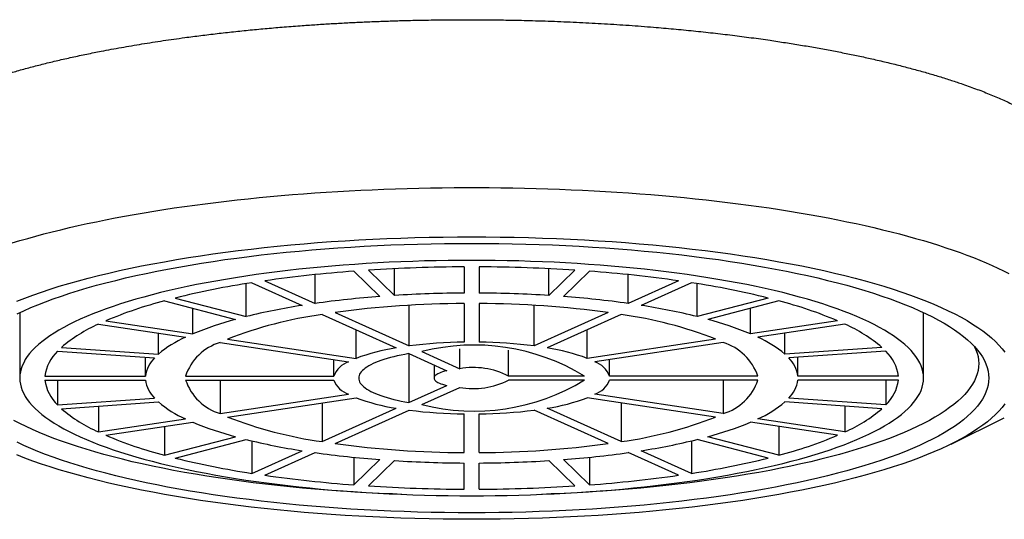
# Model space of a CAD drawing. Header units: millimetres. Extents: x 8 to 983, y 12 to 718.
# Tile 23 of 33: x 453 to 473, y 619 to 629. Entities that reach past the tile are written whole.
import ezdxf

# ---------------------------------------------------------------- set-up
doc = ezdxf.new("R2010")
doc.units = ezdxf.units.MM

msp = doc.modelspace()

# ---------------------------------------------------------------- linework, layer by layer
at = {"color": 7, "linetype": 'Continuous', "lineweight": 30}
for p, q in [((459.748, 624.061), (460.266, 623.558)), ((460.038, 624.081), (460.556, 623.578)), ((460.556, 623.578), (460.556, 624.111)), ((461.943, 624.147), (461.943, 623.626)), ((462.243, 624.147), (462.243, 623.626)), ((463.63, 623.578), (463.63, 624.111)), ((464.147, 624.081), (463.63, 623.578)), ((464.437, 624.061), (463.919, 623.558)), ((457.713, 623.831), (458.714, 623.379)), ((457.973, 623.87), (458.973, 623.418)), ((458.973, 623.418), (458.973, 623.993)), ((465.212, 623.418), (465.212, 623.993)), ((466.212, 623.87), (465.212, 623.418)), ((466.472, 623.831), (465.472, 623.379)), ((457.604, 623.157), (457.604, 623.813)), ((466.582, 623.157), (466.582, 623.813)), ((455.977, 623.471), (457.392, 623.102)), ((456.189, 623.526), (457.604, 623.157)), ((467.996, 623.526), (466.582, 623.157)), ((468.208, 623.471), (466.794, 623.102)), ((453.093, 623.238), (453.093, 621.933)), ((456.54, 622.813), (456.54, 623.324)), ((459.374, 623.238), (460.85, 622.572)), ((460.85, 622.572), (460.85, 623.382)), ((461.943, 623.417), (461.943, 622.648)), ((462.243, 623.417), (462.243, 622.648)), ((463.336, 622.572), (463.336, 623.382)), ((464.812, 623.238), (463.336, 622.572)), ((467.645, 622.813), (467.645, 623.324)), ((471.093, 621.933), (471.093, 623.238)), ((454.808, 623.074), (456.54, 622.813)), ((459.114, 623.199), (460.59, 622.533)), ((465.072, 623.199), (463.595, 622.533)), ((469.378, 623.074), (467.645, 622.813)), ((454.658, 623.006), (456.39, 622.745)), ((459.79, 622.324), (459.79, 622.894)), ((464.396, 622.324), (464.396, 622.894)), ((469.528, 623.006), (467.795, 622.745)), ((455.855, 622.409), (455.855, 622.826)), ((457.083, 622.641), (459.64, 622.257)), ((457.233, 622.709), (459.79, 622.324)), ((466.952, 622.709), (464.396, 622.324)), ((467.102, 622.641), (464.546, 622.257)), ((468.331, 622.409), (468.331, 622.826)), ((453.845, 622.468), (455.777, 622.333)), ((453.922, 622.544), (455.855, 622.409)), ((461.1, 622.459), (461.855, 622.118)), ((461.855, 622.118), (461.855, 622.516)), ((462.827, 621.972), (462.827, 622.487)), ((470.263, 622.544), (468.331, 622.409)), ((470.341, 622.468), (468.408, 622.333)), ((455.594, 621.972), (455.594, 622.346)), ((459.347, 621.972), (459.347, 622.301)), ((460.84, 622.42), (461.595, 622.079)), ((460.84, 622.42), (460.84, 621.446)), ((464.839, 621.972), (464.839, 622.301)), ((468.591, 621.972), (468.591, 622.346)), ((461.343, 622.193), (461.343, 621.933)), ((453.594, 621.972), (455.594, 621.972)), ((453.594, 621.894), (455.594, 621.894)), ((453.845, 621.894), (453.845, 621.398)), ((456.395, 621.972), (459.347, 621.972)), ((456.395, 621.894), (459.347, 621.894)), ((457.083, 621.894), (457.083, 621.224)), ((464.338, 621.972), (462.827, 621.972)), ((464.338, 621.894), (462.827, 621.894)), ((467.791, 621.972), (464.839, 621.972)), ((467.791, 621.894), (464.839, 621.894)), ((467.102, 621.894), (467.102, 621.224)), ((470.591, 621.972), (468.591, 621.972)), ((470.591, 621.894), (468.591, 621.894)), ((470.341, 621.894), (470.341, 621.398)), ((460.84, 621.446), (461.595, 621.787)), ((461.1, 621.407), (461.855, 621.748)), ((453.845, 621.398), (455.777, 621.532)), ((457.083, 621.224), (459.64, 621.609)), ((457.233, 621.157), (459.79, 621.541)), ((466.952, 621.157), (464.396, 621.541)), ((467.102, 621.224), (464.546, 621.609)), ((470.341, 621.398), (468.408, 621.532)), ((453.922, 621.322), (455.855, 621.457)), ((454.658, 621.373), (454.658, 620.86)), ((459.114, 621.44), (459.114, 620.667)), ((459.114, 620.667), (460.59, 621.333)), ((459.374, 620.628), (460.85, 621.294)), ((464.812, 620.628), (463.336, 621.294)), ((465.072, 620.667), (463.595, 621.333)), ((465.072, 621.44), (465.072, 620.667)), ((470.263, 621.322), (468.331, 621.457)), ((469.528, 621.373), (469.528, 620.86)), ((454.658, 620.86), (456.39, 621.12)), ((461.943, 620.448), (461.943, 621.218)), ((462.243, 620.448), (462.243, 621.218)), ((469.528, 620.86), (467.795, 621.12)), ((471.641, 620.618), (472.702, 621.141)), ((454.808, 620.792), (456.54, 621.053)), ((455.977, 620.968), (455.977, 620.395)), ((469.378, 620.792), (467.645, 621.053)), ((468.208, 620.968), (468.208, 620.395)), ((455.977, 620.395), (457.392, 620.763)), ((456.189, 620.34), (457.604, 620.708)), ((457.713, 620.682), (457.713, 620.035)), ((466.472, 620.682), (466.472, 620.035)), ((467.996, 620.34), (466.582, 620.708)), ((468.208, 620.395), (466.794, 620.763)), ((457.713, 620.035), (458.714, 620.486)), ((466.472, 620.035), (465.472, 620.486)), ((457.973, 619.996), (458.973, 620.447)), ((459.748, 620.354), (459.748, 619.804)), ((459.748, 619.804), (460.266, 620.308)), ((460.038, 619.784), (460.556, 620.288)), ((464.147, 619.784), (463.63, 620.288)), ((464.437, 619.804), (463.919, 620.308)), ((464.437, 620.354), (464.437, 619.804)), ((466.212, 619.996), (465.212, 620.447)), ((461.943, 619.719), (461.943, 620.24)), ((462.243, 619.719), (462.243, 620.24))]:
    msp.add_line(p, q, dxfattribs=at)
at = {"color": 7, "linetype": 'Continuous', "lineweight": 30, "flags": 128}
for points in [[(452.942, 624.624), (453.095, 624.67), (453.251, 624.715), (453.411, 624.76), (453.574, 624.803), (453.74, 624.846), (453.91, 624.888), (454.082, 624.929), (454.258, 624.97), (454.437, 625.009), (454.618, 625.047), (454.803, 625.085), (454.99, 625.121), (455.18, 625.157), (455.372, 625.192), (455.567, 625.225), (455.765, 625.258), (455.964, 625.289), (456.167, 625.32), (456.371, 625.35), (456.578, 625.378), (456.787, 625.406), (456.997, 625.432), (457.21, 625.457), (457.425, 625.482), (457.641, 625.505), (457.859, 625.527), (458.079, 625.548), (458.3, 625.568), (458.522, 625.586), (458.746, 625.604), (458.972, 625.62), (459.198, 625.635), (459.425, 625.65), (459.654, 625.663), (459.883, 625.674), (460.114, 625.685), (460.345, 625.694), (460.576, 625.703), (460.809, 625.71), (461.042, 625.716), (461.275, 625.721), (461.508, 625.724), (461.742, 625.726), (461.976, 625.728), (462.21, 625.728), (462.443, 625.726), (462.677, 625.724), (462.911, 625.721), (463.144, 625.716), (463.377, 625.71), (463.609, 625.703), (463.84, 625.694), (464.072, 625.685), (464.302, 625.674), (464.531, 625.663), (464.76, 625.65), (464.987, 625.635), (465.214, 625.62), (465.439, 625.604), (465.663, 625.586), (465.885, 625.568), (466.107, 625.548), (466.326, 625.527), (466.544, 625.505), (466.761, 625.482), (466.975, 625.457), (467.188, 625.432), (467.399, 625.406), (467.607, 625.378), (467.814, 625.35), (468.019, 625.32), (468.221, 625.289), (468.421, 625.258), (468.618, 625.225), (468.813, 625.192), (469.006, 625.157), (469.196, 625.121), (469.383, 625.085), (469.567, 625.047), (469.749, 625.009), (469.927, 624.97), (470.103, 624.929), (470.276, 624.888), (470.445, 624.846), (470.611, 624.803), (470.774, 624.76), (470.934, 624.715), (471.091, 624.67), (471.244, 624.624), (471.393, 624.577), (471.539, 624.529), (471.682, 624.481), (471.82, 624.432), (471.956, 624.382), (472.087, 624.332), (472.214, 624.281), (472.338, 624.229), (472.458, 624.177), (472.574, 624.124), (472.686, 624.07), (472.794, 624.016)], [(453.035, 623.465), (453.192, 623.526), (453.355, 623.587), (453.524, 623.646), (453.699, 623.703), (453.88, 623.76), (454.067, 623.815), (454.259, 623.869), (454.456, 623.922), (454.658, 623.974), (454.866, 624.024), (455.079, 624.072), (455.296, 624.119), (455.518, 624.165), (455.745, 624.209), (455.975, 624.251), (456.211, 624.292), (456.45, 624.332), (456.693, 624.369), (456.939, 624.405), (457.19, 624.44), (457.443, 624.472), (457.7, 624.503), (457.96, 624.532), (458.222, 624.559), (458.488, 624.585), (458.755, 624.609), (459.025, 624.63), (459.297, 624.65), (459.571, 624.669), (459.847, 624.685), (460.124, 624.699), (460.403, 624.712), (460.683, 624.722), (460.964, 624.731), (461.245, 624.738), (461.527, 624.742), (461.81, 624.745), (462.093, 624.746), (462.375, 624.745), (462.658, 624.742), (462.94, 624.738), (463.222, 624.731), (463.502, 624.722), (463.782, 624.712), (464.061, 624.699), (464.338, 624.685), (464.614, 624.669), (464.888, 624.65), (465.16, 624.63), (465.43, 624.609), (465.698, 624.585), (465.963, 624.559), (466.226, 624.532), (466.485, 624.503), (466.742, 624.472), (466.996, 624.44), (467.246, 624.405), (467.493, 624.369), (467.736, 624.332), (467.975, 624.292), (468.21, 624.251), (468.441, 624.209), (468.667, 624.165), (468.889, 624.119), (469.107, 624.072), (469.319, 624.024), (469.527, 623.974), (469.729, 623.922), (469.927, 623.869), (470.119, 623.815), (470.305, 623.76), (470.486, 623.703), (470.661, 623.646), (470.83, 623.587), (470.993, 623.526), (471.15, 623.465), (471.301, 623.403), (471.446, 623.34), (471.584, 623.275), (471.715, 623.21), (471.841, 623.144), (471.959, 623.077), (472.071, 623.009), (472.175, 622.941), (472.273, 622.872), (472.364, 622.802), (472.448, 622.732), (472.525, 622.661), (472.594, 622.59), (472.657, 622.518), (472.712, 622.446)], [(453.041, 623.213), (453.173, 623.274), (453.31, 623.335), (453.454, 623.394), (453.604, 623.453), (453.76, 623.51), (453.921, 623.566), (454.088, 623.621), (454.26, 623.675), (454.438, 623.728), (454.621, 623.78), (454.809, 623.83), (455.003, 623.879), (455.201, 623.927), (455.403, 623.973), (455.611, 624.018), (455.822, 624.062), (456.038, 624.104), (456.259, 624.144), (456.483, 624.183), (456.711, 624.221), (456.943, 624.257), (457.178, 624.291), (457.417, 624.324), (457.658, 624.355), (457.903, 624.384), (458.151, 624.412), (458.401, 624.438), (458.654, 624.462), (458.91, 624.485), (459.167, 624.506), (459.427, 624.525), (459.688, 624.542), (459.951, 624.557), (460.216, 624.571), (460.481, 624.583), (460.748, 624.593), (461.016, 624.601), (461.284, 624.608), (461.554, 624.612), (461.823, 624.615), (462.093, 624.616), (462.362, 624.615), (462.632, 624.612), (462.901, 624.608), (463.169, 624.601), (463.437, 624.593), (463.704, 624.583), (463.97, 624.571), (464.234, 624.557), (464.497, 624.542), (464.758, 624.525), (465.018, 624.506), (465.275, 624.485), (465.531, 624.462), (465.784, 624.438), (466.034, 624.412), (466.282, 624.384), (466.527, 624.355), (466.769, 624.324), (467.007, 624.291), (467.243, 624.257), (467.474, 624.221), (467.702, 624.183), (467.927, 624.144), (468.147, 624.104), (468.363, 624.062), (468.575, 624.018), (468.782, 623.973), (468.985, 623.927), (469.183, 623.879), (469.376, 623.83), (469.564, 623.78), (469.747, 623.728), (469.925, 623.675), (470.097, 623.621), (470.264, 623.566), (470.425, 623.51), (470.581, 623.453), (470.731, 623.394), (470.875, 623.335), (471.013, 623.274), (471.144, 623.213), (471.27, 623.151), (471.389, 623.088), (471.502, 623.024), (471.609, 622.96), (471.709, 622.894), (471.802, 622.829), (471.889, 622.762), (471.968, 622.695), (472.042, 622.627), (472.108, 622.559), (472.168, 622.491), (472.22, 622.422), (472.266, 622.353), (472.305, 622.283), (472.336, 622.213), (472.361, 622.143), (472.379, 622.073), (472.389, 622.003), (472.393, 621.933), (472.389, 621.863), (472.379, 621.792), (472.361, 621.722), (472.336, 621.652), (472.305, 621.583), (472.266, 621.513), (472.22, 621.444), (472.168, 621.375), (472.108, 621.306), (472.042, 621.238), (471.968, 621.171), (471.889, 621.104), (471.802, 621.037), (471.709, 620.971), (471.609, 620.906), (471.502, 620.841), (471.389, 620.778), (471.27, 620.715), (471.144, 620.653), (471.013, 620.591), (470.875, 620.531), (470.731, 620.471), (470.581, 620.413), (470.425, 620.356), (470.264, 620.299), (470.097, 620.244), (469.925, 620.19), (469.747, 620.137), (469.564, 620.086), (469.376, 620.036), (469.183, 619.987), (468.985, 619.939), (468.782, 619.893), (468.575, 619.848), (468.363, 619.804), (468.147, 619.762), (467.927, 619.722), (467.702, 619.683), (467.474, 619.645), (467.243, 619.609), (467.007, 619.575), (466.769, 619.542), (466.527, 619.511), (466.282, 619.482), (466.034, 619.454), (465.784, 619.428), (465.531, 619.404), (465.275, 619.381), (465.018, 619.36), (464.758, 619.341), (464.497, 619.324), (464.234, 619.308), (463.97, 619.295), (463.704, 619.283), (463.437, 619.273), (463.169, 619.264), (462.901, 619.258), (462.632, 619.253), (462.362, 619.251), (462.093, 619.25)], [(462.093, 619.588), (462.328, 619.589), (462.564, 619.592), (462.799, 619.596), (463.033, 619.601), (463.267, 619.608), (463.501, 619.617), (463.733, 619.628), (463.964, 619.64), (464.194, 619.653), (464.422, 619.668), (464.649, 619.685), (464.874, 619.703), (465.097, 619.723), (465.318, 619.744), (465.537, 619.767), (465.753, 619.791), (465.967, 619.817), (466.179, 619.844), (466.387, 619.872), (466.593, 619.902), (466.795, 619.934), (466.994, 619.967), (467.19, 620.001), (467.383, 620.036), (467.571, 620.073), (467.757, 620.111), (467.938, 620.15), (468.115, 620.191), (468.288, 620.232), (468.457, 620.275), (468.621, 620.319), (468.781, 620.364), (468.936, 620.41), (469.087, 620.457), (469.233, 620.506), (469.374, 620.555), (469.51, 620.605), (469.641, 620.656), (469.766, 620.708), (469.887, 620.761), (470.002, 620.814), (470.112, 620.868), (470.216, 620.923), (470.315, 620.979), (470.408, 621.036), (470.495, 621.093), (470.576, 621.15), (470.652, 621.208), (470.722, 621.267), (470.786, 621.326), (470.844, 621.386), (470.896, 621.445), (470.942, 621.506), (470.982, 621.566), (471.016, 621.627), (471.043, 621.688), (471.065, 621.749), (471.08, 621.81), (471.09, 621.871), (471.093, 621.933), (471.09, 621.994), (471.08, 622.056), (471.065, 622.117), (471.043, 622.178), (471.016, 622.239), (470.982, 622.3), (470.942, 622.36), (470.896, 622.42), (470.844, 622.48), (470.786, 622.54), (470.722, 622.599), (470.652, 622.657), (470.576, 622.715), (470.495, 622.773), (470.408, 622.83), (470.315, 622.886), (470.216, 622.942), (470.112, 622.997), (470.002, 623.052), (469.887, 623.105), (469.766, 623.158), (469.641, 623.21), (469.51, 623.261), (469.374, 623.311), (469.233, 623.36), (469.087, 623.408), (468.936, 623.455), (468.781, 623.502), (468.621, 623.547), (468.457, 623.591), (468.288, 623.634), (468.115, 623.675), (467.938, 623.716), (467.757, 623.755), (467.571, 623.793), (467.383, 623.83), (467.19, 623.865), (466.994, 623.899), (466.795, 623.932), (466.593, 623.963), (466.387, 623.993), (466.179, 624.022), (465.967, 624.049), (465.753, 624.075), (465.537, 624.099), (465.318, 624.122), (465.097, 624.143), (464.874, 624.163), (464.649, 624.181), (464.422, 624.197), (464.194, 624.213), (463.964, 624.226), (463.733, 624.238), (463.501, 624.249), (463.267, 624.257), (463.033, 624.265), (462.799, 624.27), (462.564, 624.274), (462.328, 624.277), (462.093, 624.277), (461.857, 624.277), (461.622, 624.274), (461.386, 624.27), (461.152, 624.265), (460.918, 624.257), (460.685, 624.249), (460.453, 624.238), (460.221, 624.226), (459.992, 624.213), (459.763, 624.197), (459.536, 624.181), (459.311, 624.163), (459.088, 624.143), (458.867, 624.122), (458.648, 624.099), (458.432, 624.075), (458.218, 624.049), (458.007, 624.022), (457.798, 623.993), (457.593, 623.963), (457.39, 623.932), (457.191, 623.899), (456.995, 623.865), (456.803, 623.83), (456.614, 623.793), (456.429, 623.755), (456.248, 623.716), (456.07, 623.675), (455.897, 623.634), (455.729, 623.591), (455.564, 623.547), (455.404, 623.502), (455.249, 623.455), (455.098, 623.408), (454.952, 623.36), (454.811, 623.311), (454.675, 623.261), (454.545, 623.21), (454.419, 623.158), (454.298, 623.105), (454.183, 623.052), (454.074, 622.997), (453.969, 622.942), (453.871, 622.886), (453.778, 622.83), (453.69, 622.773), (453.609, 622.715), (453.533, 622.657), (453.463, 622.599), (453.399, 622.54), (453.341, 622.48), (453.289, 622.42), (453.243, 622.36), (453.203, 622.3), (453.17, 622.239), (453.142, 622.178), (453.12, 622.117), (453.105, 622.056), (453.096, 621.994), (453.093, 621.933), (453.096, 621.871), (453.105, 621.81), (453.12, 621.749), (453.142, 621.688), (453.17, 621.627), (453.203, 621.566), (453.243, 621.506), (453.289, 621.445), (453.341, 621.386), (453.399, 621.326), (453.463, 621.267), (453.533, 621.208), (453.609, 621.15), (453.69, 621.093), (453.778, 621.036), (453.871, 620.979), (453.969, 620.923), (454.074, 620.868), (454.183, 620.814), (454.298, 620.761), (454.419, 620.708), (454.545, 620.656), (454.675, 620.605), (454.811, 620.555), (454.952, 620.506), (455.098, 620.457), (455.249, 620.41), (455.404, 620.364), (455.564, 620.319), (455.729, 620.275), (455.897, 620.232), (456.07, 620.191), (456.248, 620.15), (456.429, 620.111), (456.614, 620.073), (456.803, 620.036), (456.995, 620.001), (457.191, 619.967), (457.39, 619.934), (457.593, 619.902), (457.798, 619.872), (458.007, 619.844), (458.218, 619.817), (458.432, 619.791), (458.648, 619.767), (458.867, 619.744), (459.088, 619.723), (459.311, 619.703), (459.536, 619.685), (459.763, 619.668), (459.992, 619.653), (460.221, 619.64), (460.453, 619.628), (460.685, 619.617), (460.918, 619.608), (461.152, 619.601), (461.386, 619.596), (461.622, 619.592), (461.857, 619.589), (462.093, 619.588)], [(472.111, 622.556), (472.137, 622.498), (472.161, 622.429), (472.179, 622.36), (472.189, 622.291), (472.193, 622.222), (472.189, 622.154), (472.179, 622.085), (472.161, 622.016), (472.137, 621.947), (472.106, 621.879), (472.068, 621.811), (472.023, 621.743), (471.972, 621.675), (471.914, 621.608), (471.848, 621.542), (471.777, 621.475), (471.698, 621.409), (471.613, 621.344), (471.522, 621.28), (471.424, 621.216), (471.319, 621.152), (471.209, 621.09), (471.092, 621.028), (470.969, 620.967), (470.839, 620.907), (470.704, 620.848), (470.563, 620.789), (470.416, 620.732), (470.264, 620.676), (470.105, 620.621), (469.942, 620.567), (469.773, 620.514), (469.598, 620.462), (469.419, 620.411), (469.234, 620.362), (469.045, 620.314), (468.851, 620.267), (468.652, 620.222), (468.449, 620.178), (468.241, 620.135), (468.029, 620.094), (467.813, 620.054), (467.593, 620.016), (467.37, 619.979), (467.143, 619.944), (466.912, 619.91), (466.678, 619.878), (466.441, 619.848), (466.201, 619.819), (465.958, 619.792), (465.712, 619.766), (465.464, 619.742), (465.214, 619.72), (464.961, 619.7), (464.707, 619.681), (464.45, 619.664), (464.193, 619.649), (463.933, 619.635), (463.673, 619.624), (463.481, 619.616)], [(460.84, 622.42), (460.762, 622.405), (460.686, 622.39), (460.612, 622.374), (460.541, 622.357), (460.473, 622.34), (460.408, 622.321), (460.346, 622.302), (460.287, 622.283), (460.232, 622.262), (460.179, 622.241), (460.131, 622.22), (460.086, 622.198), (460.044, 622.175), (460.006, 622.152), (459.972, 622.129), (459.942, 622.105), (459.916, 622.081), (459.894, 622.057), (459.875, 622.032), (459.861, 622.008), (459.851, 621.983), (459.845, 621.958), (459.843, 621.933), (459.845, 621.908), (459.851, 621.883), (459.861, 621.858), (459.875, 621.833), (459.894, 621.809), (459.916, 621.785), (459.942, 621.761), (459.972, 621.737), (460.006, 621.713), (460.044, 621.69), (460.086, 621.668), (460.131, 621.646), (460.179, 621.624), (460.232, 621.603), (460.287, 621.583), (460.346, 621.563), (460.408, 621.544), (460.473, 621.526), (460.541, 621.508), (460.612, 621.491), (460.686, 621.475), (460.762, 621.46), (460.84, 621.446)], [(461.595, 622.079), (461.554, 622.069), (461.515, 622.058), (461.48, 622.046), (461.449, 622.033), (461.421, 622.02), (461.397, 622.006), (461.378, 621.992), (461.362, 621.978), (461.351, 621.963), (461.345, 621.948), (461.343, 621.933), (461.345, 621.918), (461.351, 621.903), (461.362, 621.888), (461.378, 621.874), (461.397, 621.86), (461.421, 621.846), (461.449, 621.833), (461.48, 621.82), (461.515, 621.808), (461.554, 621.797), (461.595, 621.787)], [(472.712, 621.42), (472.657, 621.348), (472.594, 621.276), (472.525, 621.205), (472.448, 621.134), (472.364, 621.063), (472.273, 620.994), (472.175, 620.925), (472.071, 620.856), (471.959, 620.789), (471.841, 620.722), (471.715, 620.656), (471.584, 620.59), (471.446, 620.526), (471.301, 620.463), (471.15, 620.401), (470.993, 620.339), (470.83, 620.279), (470.661, 620.22), (470.486, 620.162), (470.305, 620.106), (470.119, 620.05), (469.927, 619.996), (469.729, 619.943), (469.527, 619.892), (469.319, 619.842), (469.107, 619.793), (468.889, 619.746), (468.667, 619.701), (468.441, 619.657), (468.21, 619.614), (467.975, 619.573), (467.736, 619.534), (467.493, 619.496), (467.246, 619.46), (466.996, 619.426), (466.742, 619.393), (466.485, 619.363), (466.226, 619.334), (465.963, 619.306), (465.698, 619.281), (465.43, 619.257), (465.16, 619.235), (464.888, 619.215), (464.614, 619.197), (464.338, 619.181), (464.061, 619.166), (463.782, 619.154), (463.502, 619.143), (463.222, 619.135), (462.94, 619.128), (462.658, 619.123), (462.375, 619.12), (462.093, 619.119)], [(460.704, 619.616), (460.513, 619.624), (460.252, 619.635), (459.993, 619.649), (459.735, 619.664), (459.479, 619.681), (459.224, 619.7), (458.972, 619.72), (458.721, 619.742), (458.473, 619.766), (458.228, 619.792), (457.985, 619.819), (457.744, 619.848), (457.507, 619.878), (457.273, 619.91), (457.043, 619.944), (456.815, 619.979), (456.592, 620.016), (456.372, 620.054), (456.156, 620.094), (455.944, 620.135), (455.736, 620.178), (455.533, 620.222), (455.334, 620.267), (455.14, 620.314), (454.951, 620.362), (454.766, 620.411), (454.587, 620.462), (454.413, 620.514), (454.243, 620.567), (454.08, 620.621), (453.922, 620.676), (453.769, 620.732), (453.622, 620.789), (453.481, 620.848), (453.346, 620.907), (453.217, 620.967), (453.093, 621.028), (452.977, 621.09)], [(462.093, 619.25), (461.823, 619.251), (461.554, 619.253), (461.284, 619.258), (461.016, 619.264), (460.748, 619.273), (460.481, 619.283), (460.216, 619.295), (459.951, 619.308), (459.688, 619.324), (459.427, 619.341), (459.167, 619.36), (458.91, 619.381), (458.654, 619.404), (458.401, 619.428), (458.151, 619.454), (457.903, 619.482), (457.658, 619.511), (457.417, 619.542), (457.178, 619.575), (456.943, 619.609), (456.711, 619.645), (456.483, 619.683), (456.259, 619.722), (456.038, 619.762), (455.822, 619.804), (455.611, 619.848), (455.403, 619.893), (455.201, 619.939), (455.003, 619.987), (454.809, 620.036), (454.621, 620.086), (454.438, 620.137), (454.26, 620.19), (454.088, 620.244), (453.921, 620.299), (453.76, 620.356), (453.604, 620.413), (453.454, 620.471), (453.31, 620.531), (453.173, 620.591), (453.041, 620.653)], [(462.093, 619.119), (461.81, 619.12), (461.527, 619.123), (461.245, 619.128), (460.964, 619.135), (460.683, 619.143), (460.403, 619.154), (460.124, 619.166), (459.847, 619.181), (459.571, 619.197), (459.297, 619.215), (459.025, 619.235), (458.755, 619.257), (458.488, 619.281), (458.222, 619.306), (457.96, 619.334), (457.7, 619.363), (457.443, 619.393), (457.19, 619.426), (456.939, 619.46), (456.693, 619.496), (456.45, 619.534), (456.211, 619.573), (455.975, 619.614), (455.745, 619.657), (455.518, 619.701), (455.296, 619.746), (455.079, 619.793), (454.866, 619.842), (454.658, 619.892), (454.456, 619.943), (454.259, 619.996), (454.067, 620.05), (453.88, 620.106), (453.699, 620.162), (453.524, 620.22), (453.355, 620.279), (453.192, 620.339), (453.035, 620.401)]]:
    msp.add_lwpolyline(points, dxfattribs=at)
at = {"color": 7, "linetype": 'Continuous', "lineweight": 30}
for centre, radius, start, end in [((461.657, 598.054), 26.077, 94.1971, 98.1202), ((462.078, 592.411), 31.736, 90.2436, 93.6849), ((462.108, 592.411), 31.736, 86.3151, 89.7564), ((462.529, 598.054), 26.077, 81.8798, 85.8029), ((460.32, 606.828), 17.202, 98.7145, 103.8934), ((463.866, 606.828), 17.202, 76.1066, 81.2855), ((462.081, 599.344), 24.282, 90.3267, 93.6018), ((462.104, 599.344), 24.282, 86.3982, 89.6733), ((458.158, 615.127), 8.624, 104.6458, 112.8585), ((461.759, 603.662), 19.952, 94.2918, 98.0255), ((462.426, 603.662), 19.952, 81.9745, 85.7082), ((466.028, 615.127), 8.624, 67.1415, 75.3542), ((460.736, 610.375), 13.161, 98.8395, 103.7684), ((462.015, 603.891), 19.527, 90.2118, 97.774), ((462.167, 603.845), 19.572, 82.2348, 89.7794), ((463.449, 610.375), 13.161, 76.2316, 81.1605), ((459.082, 616.725), 6.597, 104.8437, 112.6606), ((460.257, 614.954), 8.324, 97.897, 111.3056), ((463.911, 614.888), 8.392, 68.7492, 82.0482), ((465.104, 616.725), 6.597, 67.3394, 75.1563), ((455.872, 620.259), 3.003, 113.8524, 130.4803), ((468.313, 620.259), 3.003, 49.5197, 66.1476), ((457.333, 620.652), 2.296, 114.2495, 130.0832), ((457.381, 621.646), 1.039, 106.6607, 161.7251), ((462.054, 613.188), 9.461, 90.6733, 97.3125), ((462.131, 613.188), 9.461, 82.6875, 89.3267), ((466.793, 621.634), 1.054, 18.7021, 72.9121), ((466.852, 620.652), 2.296, 49.9168, 65.7505), ((454.402, 621.875), 0.814, 133.2189, 173.1593), ((461.206, 618.528), 4.052, 98.7445, 110.4581), ((462.145, 618.398), 4.193, 58.4667, 104.4267), ((462.98, 618.528), 4.052, 69.5419, 81.2555), ((469.783, 621.875), 0.814, 6.8407, 46.7811), ((456.208, 621.889), 0.619, 134.1161, 172.2621), ((459.814, 621.784), 0.504, 110.2941, 158.0916), ((464.371, 621.784), 0.504, 21.9084, 69.7059), ((467.977, 621.889), 0.619, 7.7379, 45.8839), ((462.127, 620.622), 1.521, 62.587, 100.3064), ((454.402, 621.991), 0.814, 186.8407, 226.7811), ((456.208, 621.977), 0.619, 187.7379, 225.8839), ((457.393, 622.232), 1.054, 198.7021, 252.9121), ((459.814, 622.082), 0.504, 201.9084, 249.7059), ((462.145, 625.468), 4.193, 255.5733, 301.5333), ((462.127, 623.244), 1.521, 259.6936, 297.413), ((464.371, 622.082), 0.504, 290.2941, 338.0916), ((466.805, 622.219), 1.039, 286.6607, 341.7251), ((467.977, 621.977), 0.619, 314.1161, 352.2621), ((469.783, 621.991), 0.814, 313.2189, 353.1593), ((461.206, 625.337), 4.052, 249.5419, 261.2555), ((462.98, 625.337), 4.052, 278.7445, 290.4581), ((455.872, 623.606), 3.003, 229.5197, 246.1476), ((457.333, 623.213), 2.296, 229.9168, 245.7505), ((462.054, 630.678), 9.461, 262.6875, 269.3267), ((462.131, 630.678), 9.461, 270.6733, 277.3125), ((466.852, 623.213), 2.296, 294.2495, 310.0832), ((468.313, 623.606), 3.003, 293.8524, 310.4803), ((460.275, 628.978), 8.392, 248.7492, 262.0482), ((463.928, 628.912), 8.324, 277.897, 291.3056), ((459.082, 627.141), 6.597, 247.3394, 255.1563), ((465.104, 627.141), 6.597, 284.8437, 292.6606), ((458.158, 628.739), 8.624, 247.1415, 255.3542), ((460.736, 633.491), 13.161, 256.2316, 261.1605), ((463.449, 633.491), 13.161, 278.8395, 283.7684), ((466.028, 628.739), 8.624, 284.6458, 292.8585), ((462.018, 640.02), 19.572, 262.2348, 269.7794), ((462.17, 639.975), 19.527, 270.2118, 277.774), ((460.32, 637.038), 17.202, 256.1066, 261.2855), ((461.759, 640.204), 19.952, 261.9745, 265.7082), ((462.081, 644.522), 24.282, 266.3982, 269.6733), ((462.104, 644.522), 24.282, 270.3267, 273.6018), ((462.426, 640.204), 19.952, 274.2918, 278.0255), ((463.866, 637.038), 17.202, 278.7145, 283.8934), ((461.657, 645.812), 26.077, 261.8798, 265.8029), ((462.529, 645.812), 26.077, 274.1971, 278.1202), ((462.078, 651.455), 31.736, 266.3151, 269.7564), ((462.108, 651.455), 31.736, 270.2436, 273.6849)]:
    msp.add_arc(centre, radius, start, end, dxfattribs=at)
msp.add_open_spline([(450.247, 625.103), (450.244, 625.107), (450.214, 625.135), (450.165, 625.188), (450.1, 625.264), (450.043, 625.34), (449.992, 625.417), (449.949, 625.493), (449.909, 625.58), (449.874, 625.677), (449.85, 625.784), (449.84, 625.891), (449.844, 625.998), (449.862, 626.105), (449.897, 626.22), (449.951, 626.342), (450.029, 626.472), (450.128, 626.6), (450.247, 626.727), (450.379, 626.846), (450.52, 626.957), (450.665, 627.06), (450.823, 627.16), (450.995, 627.26), (451.18, 627.358), (451.368, 627.449), (451.556, 627.533), (451.74, 627.611), (451.933, 627.688), (452.135, 627.762), (452.345, 627.836), (452.564, 627.908), (452.796, 627.98), (453.042, 628.051), (453.303, 628.123), (453.571, 628.192), (453.848, 628.259), (454.134, 628.324), (454.423, 628.385), (454.749, 628.45), (455.113, 628.518), (455.524, 628.588), (455.946, 628.654), (456.338, 628.709), (456.698, 628.756), (457.022, 628.795), (457.351, 628.832), (457.683, 628.866), (458.02, 628.898), (458.365, 628.927), (458.695, 628.952), (459.008, 628.974), (459.297, 628.992), (459.589, 629.008), (459.881, 629.023), (460.176, 629.035), (460.472, 629.046), (460.806, 629.056), (461.18, 629.064), (461.592, 629.069), (462.004, 629.071), (462.416, 629.069), (462.828, 629.064), (463.271, 629.054), (463.743, 629.039), (464.242, 629.018), (464.738, 628.991), (465.229, 628.96), (465.689, 628.924), (466.116, 628.887), (466.512, 628.849), (466.902, 628.807), (467.286, 628.762), (467.664, 628.713), (468.017, 628.663), (468.344, 628.614), (468.645, 628.566), (468.941, 628.515), (469.231, 628.462), (469.515, 628.407), (469.793, 628.35), (470.072, 628.289), (470.351, 628.225), (470.628, 628.157), (470.896, 628.086), (471.156, 628.014), (471.407, 627.939), (471.647, 627.864), (471.9, 627.779), (472.164, 627.684), (472.437, 627.577), (472.693, 627.467), (472.85, 627.392), (472.929, 627.354)], degree=3, knots=[0, 0, 0, 0, 0.001065, 0.009425, 0.017781, 0.026138, 0.0345, 0.042874, 0.051263, 0.062838, 0.074388, 0.085927, 0.097468, 0.109023, 0.120606, 0.134789, 0.148939, 0.163078, 0.177232, 0.191425, 0.203247, 0.215044, 0.226827, 0.238613, 0.250414, 0.262245, 0.272169, 0.282073, 0.291965, 0.301855, 0.31175, 0.321659, 0.33159, 0.342256, 0.352901, 0.363537, 0.374172, 0.384819, 0.395486, 0.405703, 0.419513, 0.433309, 0.447114, 0.46095, 0.471009, 0.481052, 0.491086, 0.50112, 0.511164, 0.521226, 0.531746, 0.540116, 0.548476, 0.556831, 0.565188, 0.573551, 0.581924, 0.590313, 0.601888, 0.613438, 0.624977, 0.636518, 0.648073, 0.659657, 0.67384, 0.687989, 0.702128, 0.716283, 0.730475, 0.742298, 0.754094, 0.765878, 0.777663, 0.789465, 0.801296, 0.811219, 0.821123, 0.831016, 0.840905, 0.850801, 0.860709, 0.87064, 0.881306, 0.891951, 0.902587, 0.913223, 0.923869, 0.934536, 0.944755, 0.958566, 0.972362, 0.986166, 1, 1, 1, 1], dxfattribs=at)

doc.saveas('drawing.dxf')
